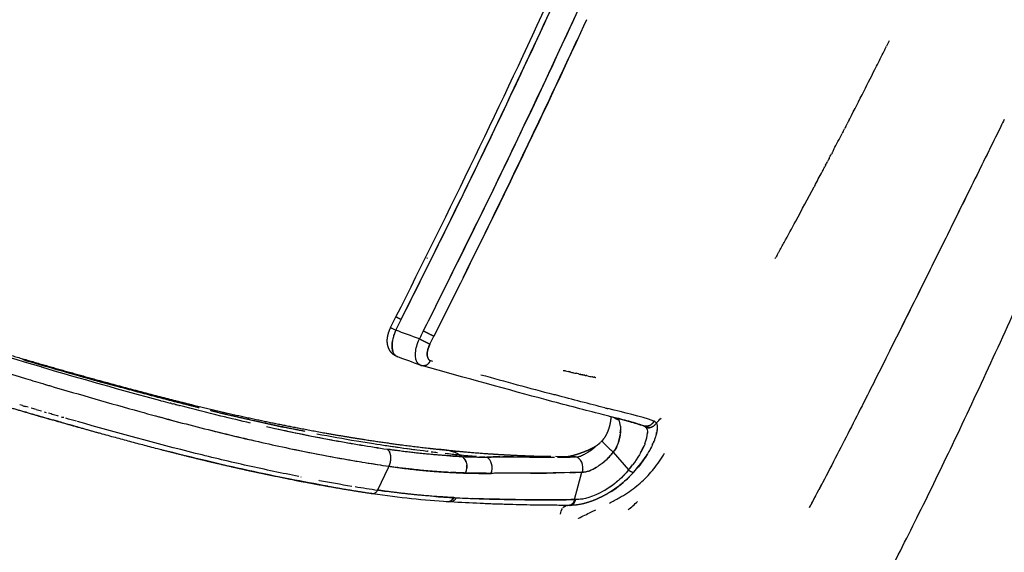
# Model space of a CAD drawing. Header units: millimetres. Extents: x 0 to 1905, y 0 to 2577.
# Tile 38 of 70: x 434 to 605, y 2058 to 2150. Entities that reach past the tile are written whole.
import ezdxf

# ---------------------------------------------------------------- set-up
doc = ezdxf.new("R2010")
doc.units = ezdxf.units.MM
doc.header["$MEASUREMENT"] = 0
doc.layers.add('Crea2D$visibili$linee', color=7, linetype='Continuous', true_color=0x000000)

msp = doc.modelspace()

# ---------------------------------------------------------------- linework, layer by layer
at = {"layer": 'Crea2D$visibili$linee'}
for p, q in [((542.47, 2079.85), (541.79, 2080.08)), ((510.94, 2074.52), (510.45, 2074.84)), ((537.21, 2075.27), (539.87, 2072.2)), ((537.22, 2075.29), (539.87, 2072.2)), ((498.16, 2072.57), (496.32, 2068.7)), ((498.29, 2072.84), (498.16, 2072.57)), ((530.51, 2067.05), (531.73, 2071.81))]:
    msp.add_line(p, q, dxfattribs=at)
for centre, radius, start, end in [((-537.55, 2706.81), 1254.63, 333.25783, 333.39177), ((-513.03, 2694.46), 1227.17, 333.02961, 333.25781), ((-467.68, 2671.38), 1176.29, 332.76966, 333.02977), ((-364.05, 2617.95), 1059.69, 332.45214, 332.61789), ((-269.19, 2568.23), 952.59, 332.03344, 332.19556), ((-206.25, 2534.74), 881.29, 331.58573, 332.02482), ((-1369.72, 3037.4), 2092.67, 333.34005, 333.8672), ((6.13, 2419.87), 639.84, 331.20782, 331.58292), ((-1322.04, 3013.45), 2043.64, 333.33478, 333.92177), ((9.8, 2418.28), 635.86, 331.00114, 331.1739), ((-1387.33, 3046.66), 2111.83, 333.63697, 333.64207), ((-1422.71, 3063.65), 2158.18, 333.34299, 333.61702), ((506.8, 2112.73), 15.77, 242.4642, 243.3704), ((556.36, 2210.2), 127.17, 242.9802, 243.4303), ((506.55, 2093.26), 7.76, 155.743, 161.6466), ((506.28, 2093.34), 7.48, 162.5796, 167.212), ((500.99, 2093.58), 2.29, 156.1397, 156.3221), ((514.82, 2089.57), 10.43, 154.7309, 156.8686), ((500.05, 2092.77), 0.962, 241.9045, 248.1064), ((505.65, 2091.76), 0.607, 231.3336, 254.4665), ((776.43, 3261.91), 1219.41, 253.76047, 254.34217), ((943.97, 3821.84), 1804.18, 253.71047, 253.71185), ((988.75, 3975.87), 1964.59, 253.71822, 253.71867), ((791.5, 3314.03), 1273.65, 253.93243, 254.22804), ((504.1, 2091.28), 0.976, 232.306, 249.5278), ((504.49, 2092.35), 2.11, 249.6216, 254.3835), ((504.23, 2091.39), 1.12, 249.6005, 252.411), ((965.4, 3868.27), 1857.47, 253.41492, 253.52579), ((888.13, 3437.5), 1399.63, 254.50633, 255.04257), ((555.31, 2197.07), 110.86, 258.2385, 258.7012), ((925.12, 3731.91), 1715.29, 253.52448, 253.52532), ((682.42, 2926.7), 871.26, 254.34565, 254.58577), ((609.91, 2649.92), 585.55, 255.03746, 255.19778), ((800.02, 3340.59), 1310.17, 253.87702, 254.04394), ((601.64, 2611.02), 548.63, 254.7454, 255.2172), ((559.51, 2461.99), 390.53, 256.5793, 258.4339), ((538.6, 2082.77), 1.93, 229.0507, 256.2933), ((534.49, 2078.89), 4.21, 28.1646, 32.145), ((536.71, 2080.23), 1.62, 23.4915, 33.5326), ((320.43, 2299.57), 313.6, 315.6467, 315.8701), ((550.27, 2410.82), 339.1, 257.5324, 259.4895), ((534.41, 2079.37), 4.07, 15.2436, 21.6957), ((528.1, 2038.15), 44.11, 72.9169, 74.6663), ((533.7, 2055.81), 25.59, 69.9597, 70.7958), ((542.14, 2078.96), 0.94, 38.2749, 69.3769), ((544.02, 2080.01), 0.714, 54.6014, 70.1003), ((543.86, 2079.86), 0.937, 31.4464, 44.3813), ((543.45, 2080.98), 1.37, 327.1449, 332.2038), ((557.71, 2439.98), 372.03, 255.9459, 257.0425), ((548.09, 2406.73), 334.11, 259.2506, 260.4532), ((531.36, 2080.87), 5.33, 319.9029, 322.0734), ((530.6, 2079.35), 7.87, 352.0887, 352.1523), ((530.62, 2079.33), 7.84, 355.0446, 358.8801), ((537.37, 2079.11), 5.81, 345.0465, 347.9849), ((541.53, 2363.56), 291.04, 259.5727, 261.3948), ((542.46, 2374.2), 301.1, 260.483, 261.0504), ((537.3, 2339.65), 266.16, 260.9896, 262.9952), ((539.6, 2355.49), 282.16, 261.4475, 262.502), ((520.26, 2094.07), 22.59, 303.8779, 307.6556), ((510.17, 2108.01), 39.8, 305.061, 306.4703), ((531.08, 2081.11), 5.7, 315.09, 317.8062), ((522.42, 2088.42), 17.03, 319.1606, 320.0711), ((530.06, 2081.89), 13.65, 330.543, 335.9431), ((532.42, 2081.95), 12.77, 334.9062, 336.7983), ((538.11, 2350.39), 277.5, 261.6852, 262.0579), ((537.37, 2340.96), 267.48, 263.1843, 263.4175), ((506.78, 2066.67), 9.08, 81.7148, 84.1702), ((543.59, 2396.97), 323.83, 263.6967, 264.1268), ((525.15, 2346.07), 271.92, 266.5649, 267.0043), ((507.48, 2069.79), 5.88, 69.2778, 71.3124), ((507.91, 2070.82), 4.76, 57.7259, 67.2003), ((529.79, 2268.24), 194.36, 264.2888, 265.1788), ((515.36, 2176.86), 102.43, 267.5289, 269.9366), ((526.25, 2226.64), 152.61, 265.4144, 265.8632), ((545.93, 2485.66), 412.37, 265.5691, 265.7322), ((518.34, 1958.62), 115.85, 90.4022, 91.5304), ((518.73, 1886.09), 188.38, 89.6496, 90.2121), ((526.25, 2368.54), 294.12, 269.2989, 270.1467), ((528.23, 2241.29), 166.73, 268.8202, 269.291), ((527.77, 2215.24), 140.67, 268.7914, 269.435), ((528.24, 2242.07), 167.51, 269.3642, 269.3714), ((528.28, 2248.53), 173.97, 269.6377, 270.367), ((526.45, 2282.11), 207.69, 270.3006, 271.1137), ((529.61, 2069.14), 5.42, 78.9016, 90.1576), ((529.7, 2069.76), 4.8, 78.507, 84.2164), ((530.59, 2077.14), 2.69, 271.5822, 280.7164), ((530.45, 2077.82), 3.37, 283.8059, 288.231), ((529.95, 2079.13), 4.77, 288.9284, 298.9158), ((529.18, 2080.62), 6.45, 298.4996, 300.1303), ((528.22, 2082.27), 8.36, 300.1675, 303.6728), ((548.84, 2089.24), 18.15, 227.7273, 230.2048), ((537.25, 2336.15), 266.18, 260.6842, 261.5819), ((575.1, 2578.71), 511.67, 260.9225, 261.3657), ((529.32, 2072.44), 2.64, 346.4302, 359.511), ((507.93, 2098.19), 41.17, 320.8559, 322.3994), ((522.7, 2086.52), 22.36, 320.1797, 322.6185), ((546.17, 2394.73), 329.84, 258.953, 258.968), ((509.41, 2072.65), 2.38, 335.2649, 344.3199), ((519.65, 2590.3), 518.67, 270.3555, 270.8388), ((521.07, 2367.45), 295.83, 271.6511, 272.065), ((529.48, 2072.39), 2.32, 345.5683, 345.6064), ((531.69, 2075.34), 3.53, 273.0179, 282.8264), ((526.7, 2084.36), 18.83, 315.0822, 318.0494), ((547.36, 2400.99), 336.21, 259.5055, 259.5193), ((537.62, 2347.3), 281.64, 259.488, 260.6413), ((578.66, 2606.71), 544.28, 260.8841, 261.2994), ((-277.31, 2513.22), 959.36, 332.19418, 332.46946), ((540.77, 2375.32), 309.82, 261.7901, 262.0363), ((508.6, 2068), 1.49, 314.7664, 335.2079), ((525.53, 2383.11), 316.12, 267.2052, 267.5481), ((528.09, 2082.05), 16.15, 298.9748, 300.5098), ((-182.75, 2463.61), 852.58, 332.17843, 332.33331), ((567.14, 2041.64), 58.35, 154.0403, 154.0448), ((590.77, 2032.74), 79.69, 154.4782, 154.485), ((425.95, 2088.66), 97.95, 347.2441, 347.2488), ((456.68, 2065.17), 68.6, 1.5424, 1.5484), ((529.32, 2064.96), 1.07, 130.9206, 142.6226), ((529.65, 2066.92), 0.876, 280.493, 295.1675), ((509.57, 2101.44), 47.12, 309.8813, 312.5411)]:
    msp.add_arc(centre, radius, start, end, dxfattribs=at)
for points, degree, knots in [([(499.51, 2098.75), (508.79, 2117.24), (517.83, 2135.86), (526.46, 2154.67), (535.08, 2173.47), (543.34, 2192.43), (551.16, 2211.58), (558.97, 2230.73), (566.34, 2250.07), (573.1, 2269.62), (579.84, 2289.15), (585.92, 2308.92), (591.28, 2328.87), (601.98, 2368.79), (610.08, 2409.37), (616.54, 2450.18), (619.78, 2470.61), (622.58, 2491.12), (625.15, 2511.65), (627.72, 2532.2), (630.17, 2552.77), (632.64, 2573.33)], 3, [0, 0, 0, 0, 62.077658, 62.077658, 62.077658, 124.127176, 124.127176, 124.127176, 186.194481, 186.194481, 186.194481, 248.198541, 248.198541, 248.198541, 372.220697, 372.220697, 372.220697, 434.298114, 434.298114, 434.298114, 496.431422, 496.431422, 496.431422, 496.431422]), ([(576.67, 2263.94), (574.71, 2258.31), (567.83, 2239.2), (556.72, 2210.84), (543.23, 2178.92), (530.78, 2151.13), (517.82, 2123.57), (508.77, 2105.39), (504.25, 2096.31), (504.02, 2095.85), (503.79, 2095.39), (503.56, 2094.94)], 3, [4.625032, 4.625032, 4.625032, 4.625032, 4.661706, 4.75004, 4.812528, 4.875016, 4.937508, 5, 5, 5, 6, 6, 6, 6]), ([(499.47, 2096.45), (499.78, 2097.07), (500.09, 2097.68), (500.4, 2098.3), (505.02, 2107.56), (514.25, 2126.09), (527.44, 2154.19), (538.79, 2179.59), (545.62, 2195.65), (548.36, 2202.22)], 3, [0, 0, 0, 0, 1, 1, 1, 1.062514, 1.125024, 1.187528, 1.230497, 1.230497, 1.230497, 1.230497]), ([(547.64, 2189.45), (542.18, 2176.62), (536.52, 2163.87), (525.14, 2139.09), (519.41, 2127.05), (513.55, 2115.08)], 3, [2.789092, 2.789092, 2.789092, 2.789092, 2.875, 2.875, 2.9570313, 2.9570313, 2.9570313, 2.9570313]), ([(509.03, 2115.69), (515.3, 2128.47), (521.42, 2141.32), (530.05, 2160.12), (532.71, 2166.01), (535.33, 2171.92)], 3, [-0.47772272, -0.47772272, -0.47772272, -0.47772272, -0.43499955, -0.43499955, -0.41559205, -0.41559205, -0.41559205, -0.41559205]), ([(532.57, 2150.35), (526.96, 2138.12), (518.24, 2119.74), (509.15, 2101.54), (506.08, 2095.39)], 3, [0.8749747, 0.8749747, 0.8749747, 0.8749747, 0.9576972, 1, 1, 1, 1]), ([(605.06, 2133.04), (604.86, 2132.63), (604.65, 2132.21), (604.45, 2131.8), (602.34, 2127.53), (598.36, 2119.44), (591.12, 2104.79), (585.25, 2092.99), (581.23, 2085.02), (580.51, 2083.59)], 3, [5.5, 5.5, 5.5, 5.5, 6, 6, 6, 6.164696, 6.311625, 6.565023, 6.620253, 6.620253, 6.620253, 6.620253]), ([(604.45, 2131.8), (602.86, 2128.57), (599.67, 2122.11), (594.89, 2112.42), (590.66, 2103.87), (588.02, 2098.56), (586.98, 2096.48)], 3, [3, 3, 3, 3, 3.1244894, 3.2490542, 3.3737291, 3.4541606, 3.4541606, 3.4541606, 3.4541606]), ([(584.38, 2053.01), (585.39, 2054.98), (587.37, 2058.84), (591.3, 2066.68), (598.74, 2082.01), (604.95, 2095.57), (609.24, 2105.13)], 3, [0, 0, 0, 0, 6.653032, 13.021021, 26.324096, 57.753685, 57.753685, 57.753685, 57.753685]), ([(499.47, 2096.45), (499.36, 2096.19), (499.16, 2095.7), (498.95, 2094.92), (498.84, 2094.19), (498.83, 2093.49), (498.92, 2092.88), (499.08, 2092.45), (499.26, 2092.19), (499.41, 2092.04), (499.59, 2091.92), (499.72, 2091.87), (499.79, 2091.85)], 3, [0, 0, 0, 0, 0.86745, 1.588952, 2.392275, 3.080998, 3.702988, 4.217927, 4.453826, 4.663368, 4.843442, 5.081968, 5.081968, 5.081968, 5.081968]), ([(503.84, 2090.34), (503.7, 2090.4), (503.42, 2090.52), (503.11, 2090.95), (502.9, 2091.62), (502.87, 2092.55), (503.06, 2093.71), (503.39, 2094.52), (503.56, 2094.94)], 3, [0, 0, 0, 0, 0.1301046, 0.2748374, 0.4342016, 0.6081921, 0.7967972, 0.9999165, 0.9999165, 0.9999165, 0.9999165]), ([(505.2, 2095.83), (505.22, 2095.82), (505.24, 2095.81), (505.28, 2095.79), (505.31, 2095.78), (505.33, 2095.76)], 3, [3.46875, 3.46875, 3.46875, 3.46875, 3.5, 3.5, 3.53125, 3.53125, 3.53125, 3.53125]), ([(498.97, 2092.76), (498.9, 2092.97), (498.86, 2093.21), (498.82, 2093.78), (498.84, 2094.14), (498.89, 2094.5)], 3, [0.007636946, 0.007636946, 0.007636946, 0.007636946, 0.008135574, 0.008135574, 0.008747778, 0.008747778, 0.008747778, 0.008747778]), ([(505.2, 2093.59), (505.19, 2093.58), (505.13, 2093.4), (504.97, 2092.9), (504.87, 2092.14), (505.02, 2091.57), (505.2, 2091.34), (505.27, 2091.29), (505.28, 2091.29)], 3, [0.1125681, 0.1125681, 0.1125681, 0.1125681, 0.1249867, 0.2515469, 0.5000716, 0.7485414, 0.8758718, 0.8823003, 0.8823003, 0.8823003, 0.8823003]), ([(542.11, 2079.97), (541.93, 2080.04), (541.53, 2080.17), (540.68, 2080.43), (539.56, 2080.75), (537.48, 2081.29), (535.83, 2081.68), (534.65, 2081.98), (531.81, 2082.71), (528.8, 2083.51), (525.57, 2084.37), (519.11, 2086.1), (511.68, 2088.14), (503.94, 2090.31)], 3, [0, 0, 0, 0, 0.586523, 1.261966, 2.65857, 4.075332, 7.727072, 7.727072, 7.727072, 31.689223, 31.689223, 31.689223, 79.609885, 79.609885, 79.609885, 79.609885]), ([(529.82, 2089.18), (529.78, 2089.19), (529.63, 2089.22), (529.48, 2089.26), (529.37, 2089.28)], 3, [5.555849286, 5.555849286, 5.555849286, 5.555849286, 5.558636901, 5.565341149, 5.565341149, 5.565341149, 5.565341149]), ([(531.55, 2088.79), (531.57, 2088.79), (531.66, 2088.77), (531.75, 2088.75), (531.82, 2088.73)], 3, [1.480679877, 1.480679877, 1.480679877, 1.480679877, 1.481583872, 1.486453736, 1.486453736, 1.486453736, 1.486453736]), ([(465.38, 2082.97), (463.01, 2083.55), (460.13, 2084.29), (457.22, 2085.05), (454.29, 2085.83), (451.35, 2086.64), (450.84, 2086.78)], 5, [4.3564447, 4.3564447, 4.3564447, 4.3564447, 4.3564447, 4.3564447, 4.4428605, 4.4608819, 4.4608819, 4.4608819, 4.4608819, 4.4608819, 4.4608819]), ([(535.76, 2082.97), (533.07, 2083.66), (530.22, 2084.41), (527.09, 2085.24), (526.98, 2085.27), (526.88, 2085.3)], 3, [-0.07043725, -0.07043725, -0.07043725, -0.07043725, -0.04794712, -0.04794712, -0.04719795, -0.04719795, -0.04719795, -0.04719795]), ([(474.28, 2080.34), (472.57, 2080.73), (470.85, 2081.14), (466.74, 2082.14), (464.35, 2082.75), (461.94, 2083.38)], 3, [0.02926602, 0.02926602, 0.02926602, 0.02926602, 0.0353401, 0.0353401, 0.04368123, 0.04368123, 0.04368123, 0.04368123]), ([(535.76, 2082.97), (535.94, 2082.93), (536.11, 2082.88), (536.29, 2082.84), (536.29, 2082.84)], 3, [1.73462417, 1.73462417, 1.73462417, 1.73462417, 1.74989828, 1.75005077, 1.75005077, 1.75005077, 1.75005077]), ([(544.26, 2080.69), (541.88, 2081.55), (539.15, 2082.11), (536.29, 2082.84), (536.29, 2082.84), (536.29, 2082.84)], 3, [-0.09589425, -0.09589425, -0.09589425, -0.09589425, -0.07192069, -0.07192069, -0.07191573, -0.07191573, -0.07191573, -0.07191573]), ([(580.51, 2083.59), (580.46, 2083.51), (579.6, 2081.8), (577.91, 2078.48), (575.42, 2073.63), (573.73, 2070.39), (572.88, 2068.76)], 3, [3.6202527, 3.6202527, 3.6202527, 3.6202527, 3.6236457, 3.6862804, 3.7489752, 3.8125213, 3.8125213, 3.8125213, 3.8125213]), ([(435.37, 2082.19), (435.35, 2082.19), (435.34, 2082.2), (435.24, 2082.23), (435.15, 2082.25), (435.07, 2082.28)], 3, [0.499602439, 0.499602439, 0.499602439, 0.499602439, 0.5, 0.5, 0.50195169, 0.50195169, 0.50195169, 0.50195169]), ([(455.05, 2082.34), (456.86, 2081.84), (460.39, 2080.87), (467.25, 2079.09), (475.45, 2077.11), (483.54, 2075.39), (489.73, 2074.23), (492.74, 2073.71), (494.17, 2073.48)], 3, [0, 0, 0, 0, 5.650346, 10.983336, 21.257205, 30.94663, 35.810486, 40.130895, 40.130895, 40.130895, 40.130895]), ([(483.75, 2078.88), (481.77, 2079.26), (478.55, 2079.92), (475.28, 2080.62), (471.96, 2081.38), (468.61, 2082.18), (467.33, 2082.49)], 5, [4.2187371, 4.2187371, 4.2187371, 4.2187371, 4.2187371, 4.2187371, 4.2952423, 4.3422391, 4.3422391, 4.3422391, 4.3422391, 4.3422391, 4.3422391]), ([(536.51, 2081.51), (537.72, 2081.21), (539.78, 2080.72), (541.66, 2080.11), (542.47, 2079.85)], 3, [1.8093856, 1.8093856, 1.8093856, 1.8093856, 1.9182275, 2, 2, 2, 2]), ([(482.64, 2071.07), (481.2, 2071.35), (478.25, 2071.95), (472.27, 2073.25), (460.85, 2075.96), (451.02, 2078.65), (444.22, 2080.6)], 3, [0, 0, 0, 0, 4.413926, 9.034572, 18.36415, 39.60206, 39.60206, 39.60206, 39.60206]), ([(477.06, 2079.72), (477.72, 2079.57), (481.71, 2078.7), (488.82, 2077.27), (494.95, 2076.29), (497.98, 2075.8)], 3, [1.8154815, 1.8154815, 1.8154815, 1.8154815, 1.8322748, 1.9169881, 2, 2, 2, 2]), ([(544.26, 2080.69), (544.34, 2080.65), (544.49, 2080.58), (544.61, 2080.42), (544.66, 2080.34)], 3, [2, 2, 2, 2, 2.499955, 3, 3, 3, 3]), ([(544.66, 2080.34), (544.72, 2080.2), (544.82, 2079.93), (544.84, 2079.39), (544.79, 2078.96), (544.75, 2078.74), (544.74, 2078.72)], 3, [1.0004655, 1.0004655, 1.0004655, 1.0004655, 1.0886275, 1.171848, 1.2500724, 1.257228, 1.257228, 1.257228, 1.257228]), ([(538.39, 2078.25), (538.32, 2077.77), (538.14, 2076.97), (537.69, 2075.97), (537.36, 2075.49), (537.22, 2075.29)], 3, [1.5153867, 1.5153867, 1.5153867, 1.5153867, 1.7497276, 1.889759, 1.996588, 1.996588, 1.996588, 1.996588]), ([(544.71, 2078.53), (544.65, 2078.29), (544.53, 2077.86), (544.36, 2077.41), (544.29, 2077.22)], 3, [1.2794535, 1.2794535, 1.2794535, 1.2794535, 1.3675967, 1.4268569, 1.4268569, 1.4268569, 1.4268569]), ([(536.63, 2075.81), (536.34, 2076.07), (536.06, 2076.34), (535.47, 2076.95), (535.26, 2077.23), (535.3, 2077.28)], 3, [1.2031311, 1.2031311, 1.2031311, 1.2031311, 1.5, 1.5, 1.9843643, 1.9843643, 1.9843643, 1.9843643]), ([(542.71, 2076.77), (542.68, 2076.69), (542.64, 2076.6), (542.16, 2075.44), (541.43, 2074.24), (540.56, 2073.07)], 3, [0.005617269, 0.005617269, 0.005617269, 0.005617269, 0.005983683, 0.005983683, 0.010765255, 0.010765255, 0.010765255, 0.010765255]), ([(543.99, 2076.53), (543.81, 2076.13), (543.37, 2075.32), (542.54, 2074.03), (541.8, 2073.04), (541.31, 2072.46), (541.2, 2072.33)], 3, [1.4995264, 1.4995264, 1.4995264, 1.4995264, 1.6239335, 1.7492216, 1.8985862, 1.9383821, 1.9383821, 1.9383821, 1.9383821]), ([(487.68, 2069.38), (485.52, 2069.76), (483.33, 2070.17), (476.34, 2071.54), (471.45, 2072.62), (464.32, 2074.32), (462.17, 2074.85), (460, 2075.41)], 3, [0.0673655, 0.0673655, 0.0673655, 0.0673655, 0.125, 0.125, 0.25, 0.25, 0.3031913, 0.3031913, 0.3031913, 0.3031913]), ([(510.45, 2074.84), (510.22, 2074.97), (509.74, 2075.24), (508.94, 2075.5), (508.07, 2075.68), (507.45, 2075.72), (507.13, 2075.75)], 3, [6, 6, 6, 6, 6.2205, 6.459754, 6.719369, 7, 7, 7, 7]), ([(511.25, 2074.27), (511.49, 2074.02), (511.66, 2073.68), (511.82, 2072.98), (511.82, 2072.64), (511.77, 2072.31)], 3, [3.1446216, 3.1446216, 3.1446216, 3.1446216, 3.5000141, 3.5000141, 3.7933554, 3.7933554, 3.7933554, 3.7933554]), ([(515.25, 2074.43), (516.26, 2074.45), (518.1, 2074.48), (520.55, 2074.46), (522.01, 2074.45), (522.65, 2074.44)], 3, [5.0000959, 5.0000959, 5.0000959, 5.0000959, 5.2060058, 5.3726857, 5.5000131, 5.5000131, 5.5000131, 5.5000131]), ([(515.99, 2071.61), (516.2, 2072.1), (516.24, 2072.71), (515.96, 2073.77), (515.64, 2074.21), (515.25, 2074.43)], 3, [3, 3, 3, 3, 3.5, 3.5, 3.999943, 3.999943, 3.999943, 3.999943]), ([(524.11, 2074.61), (524.13, 2074.61), (524.16, 2074.61), (524.18, 2074.61), (524.26, 2074.61), (524.34, 2074.6), (524.43, 2074.6)], 3, [23.4497149, 23.4497149, 23.4497149, 23.4497149, 23.5570797, 23.5570797, 23.5570797, 23.9767709, 23.9767709, 23.9767709, 23.9767709]), ([(530.66, 2074.46), (530.82, 2074.47), (531.02, 2074.49), (531.22, 2074.53), (531.25, 2074.54)], 3, [0, 0, 0, 0, 0.1087003, 0.1315857, 0.1315857, 0.1315857, 0.1315857]), ([(531.88, 2071.82), (532.02, 2072.37), (531.96, 2073.02), (531.5, 2074.03), (531.09, 2074.38), (530.66, 2074.46)], 3, [-1, -1, -1, -1, -0.5, -0.5, -0.0000007, -0.0000007, -0.0000007, -0.0000007]), ([(532.6, 2071.93), (533.33, 2072.12), (534.08, 2072.51), (535.68, 2073.65), (536.56, 2074.36), (537.21, 2075.27)], 3, [0.124999, 0.124999, 0.124999, 0.124999, 0.5, 0.5, 0.9964658, 0.9964658, 0.9964658, 0.9964658]), ([(535.15, 2073.28), (535.4, 2073.47), (535.95, 2073.91), (536.67, 2074.59), (537.07, 2075.09), (537.22, 2075.29)], 3, [3.6048565, 3.6048565, 3.6048565, 3.6048565, 3.7417932, 3.8994534, 4, 4, 4, 4]), ([(536.54, 2066.44), (537.11, 2066.73), (538.18, 2067.3), (540.11, 2068.49), (541.79, 2069.79), (543.26, 2071.23), (544.28, 2072.4), (545.24, 2073.7), (545.84, 2074.63), (546.12, 2075.12)], 3, [0, 0, 0, 0, 1.924343, 3.6399, 6.793502, 8.29933, 9.800965, 11.444135, 13.13089, 13.13089, 13.13089, 13.13089]), ([(508.44, 2071.8), (508.33, 2071.8), (507.22, 2071.87), (505.21, 2072.01), (502.51, 2072.28), (500.7, 2072.5), (499.78, 2072.63), (499.64, 2072.65)], 3, [7.2488334, 7.2488334, 7.2488334, 7.2488334, 7.2746229, 7.5117837, 7.7116397, 7.8743571, 7.9053547, 7.9053547, 7.9053547, 7.9053547]), ([(531.87, 2071.82), (532.05, 2071.84), (532.44, 2071.87), (533.24, 2072.1), (533.89, 2072.43), (534.3, 2072.69)], 3, [3, 3, 3, 3, 3.1002982, 3.2266455, 3.4516441, 3.4516441, 3.4516441, 3.4516441]), ([(539.87, 2072.2), (539.62, 2071.91), (539.08, 2071.28), (538.06, 2070.32), (536.84, 2069.34), (535.92, 2068.76), (535.45, 2068.5)], 3, [5, 5, 5, 5, 5.0980854, 5.2137932, 5.3473709, 5.4908993, 5.4908993, 5.4908993, 5.4908993]), ([(540.71, 2071.77), (540.42, 2071.45), (539.86, 2070.86), (539, 2070.07), (537.98, 2069.22), (537.02, 2068.56), (536.32, 2068.15), (536.14, 2068.04)], 3, [2, 2, 2, 2, 2.0950854, 2.1788052, 2.2510803, 2.381453, 2.4261764, 2.4261764, 2.4261764, 2.4261764]), ([(495.8, 2068.14), (495.58, 2068.03), (495.34, 2068.02), (495.14, 2068.16), (495.14, 2068.16), (495.14, 2068.16), (495.14, 2068.16)], 3, [1.4687698, 1.4687698, 1.4687698, 1.4687698, 2, 2, 2, 2.0000372, 2.0000372, 2.0000372, 2.0000372]), ([(508.51, 2066.68), (506.47, 2066.8), (504.39, 2066.97), (500.03, 2067.41), (497.76, 2067.7), (495.4, 2068.05)], 3, [0.108654, 0.108654, 0.108654, 0.108654, 9.109319, 9.109319, 18.261532, 18.261532, 18.261532, 18.261532]), ([(512.01, 2067.28), (513.06, 2067.24), (515.8, 2067.14), (519.97, 2067.05), (525.02, 2067.01), (528.53, 2067.03), (530.51, 2067.05)], 3, [3.0984061, 3.0984061, 3.0984061, 3.0984061, 3.2499362, 3.4999911, 3.7179306, 4, 4, 4, 4]), ([(529.47, 2066.05), (529.01, 2066.05), (528.09, 2066.05), (526.28, 2066.07), (523.29, 2066.1), (520.77, 2066.15), (519.16, 2066.2), (518.41, 2066.22), (517.57, 2066.24), (515.69, 2066.31), (514.85, 2066.35), (512.41, 2066.46), (510.7, 2066.55), (508.96, 2066.65)], 3, [0, 0, 0, 0, 1.366866, 2.751671, 5.453792, 10.312178, 10.312178, 10.312178, 13.982784, 13.982784, 17.654099, 17.654099, 25.849218, 25.849218, 25.849218, 25.849218]), ([(530.51, 2067.05), (526.97, 2067.01), (523.59, 2067), (517.76, 2067.08), (515.31, 2067.15), (512.79, 2067.25)], 3, [-0.05702983, -0.05702983, -0.05702983, -0.05702983, -0.04148078, -0.04148078, -0.03014421, -0.03014421, -0.03014421, -0.03014421]), ([(529.29, 2066.04), (529.2, 2066.03), (529.01, 2065.99), (528.79, 2065.9), (528.67, 2065.81), (528.62, 2065.77)], 3, [4.0193591, 4.0193591, 4.0193591, 4.0193591, 4.0626737, 4.1251303, 4.1719513, 4.1719513, 4.1719513, 4.1719513]), ([(531.94, 2067.17), (531.9, 2067.16), (531.47, 2067.09), (531.06, 2067.07), (530.69, 2067.05)], 3, [5.8558093, 5.8558093, 5.8558093, 5.8558093, 5.8709841, 6, 6, 6, 6]), ([(531.16, 2063.79), (531.18, 2063.8), (531.9, 2064.18), (532.91, 2064.67), (533.89, 2065.15), (534.17, 2065.28)], 3, [6.06517447, 6.06517447, 6.06517447, 6.06517447, 6.06666989, 6.13334646, 6.15910547, 6.15910547, 6.15910547, 6.15910547])]:
    msp.add_open_spline(points, degree=degree, knots=knots, dxfattribs=at)
for points, degree in [([(511.18, 2105.62), (517.95, 2119.29), (524.57, 2133.04), (530.97, 2146.88)], 3), ([(585.08, 2146.65), (584.93, 2146.34), (584.78, 2146.04), (584.62, 2145.73)], 3), ([(584.2, 2144.88), (584.34, 2145.16), (584.48, 2145.45), (584.62, 2145.73)], 3), ([(577.55, 2131.8), (577.63, 2131.96), (577.71, 2132.13), (577.8, 2132.29)], 3), ([(578.07, 2132.81), (577.98, 2132.64), (577.89, 2132.46), (577.8, 2132.29)], 3), ([(578.07, 2132.81), (578.13, 2132.92), (578.18, 2133.04), (578.24, 2133.15)], 3), ([(577.1, 2130.94), (577.04, 2130.81), (576.97, 2130.69), (576.91, 2130.57)], 3), ([(577.1, 2130.94), (577.18, 2131.1), (577.27, 2131.27), (577.35, 2131.43)], 3), ([(577.55, 2131.8), (577.48, 2131.68), (577.42, 2131.55), (577.35, 2131.43)], 3), ([(575.5, 2127.85), (575.36, 2127.58), (575.22, 2127.31), (575.07, 2127.04)], 3), ([(574.05, 2125.08), (574.16, 2125.3), (574.28, 2125.52), (574.39, 2125.74)], 3), ([(574.65, 2126.23), (574.57, 2126.07), (574.48, 2125.91), (574.39, 2125.74)], 3), ([(574.65, 2126.23), (574.79, 2126.5), (574.93, 2126.77), (575.07, 2127.04)], 3), ([(573.5, 2124.05), (573.48, 2124), (573.45, 2123.94), (573.42, 2123.89)], 3), ([(573.5, 2124.05), (573.64, 2124.3), (573.77, 2124.55), (573.9, 2124.8)], 3), ([(574.05, 2125.08), (574, 2124.99), (573.95, 2124.9), (573.9, 2124.8)], 3), ([(572.16, 2121.51), (572.13, 2121.45), (572.1, 2121.39), (572.07, 2121.33)], 3), ([(565.94, 2110.02), (565.92, 2109.99), (565.91, 2109.96), (565.89, 2109.93)], 3), ([(565.32, 2108.9), (565.36, 2108.97), (565.39, 2109.03), (565.43, 2109.1)], 3), ([(565.65, 2109.49), (565.57, 2109.36), (565.5, 2109.23), (565.43, 2109.1)], 3), ([(565.65, 2109.49), (565.73, 2109.64), (565.81, 2109.78), (565.89, 2109.93)], 3), ([(498.58, 2096.9), (498.89, 2097.52), (499.2, 2098.14), (499.51, 2098.75)], 3), ([(405.24, 2097.1), (415.31, 2094.08), (425.34, 2091.01), (435.21, 2088.08)], 3), ([(437.92, 2090.09), (430.27, 2092.32), (422.51, 2094.64), (414.7, 2096.96)], 3), ([(503.56, 2094.94), (502.2, 2095.44), (500.83, 2095.95), (499.47, 2096.45)], 3), ([(504.25, 2096.31), (504.25, 2096.3), (504.26, 2096.3), (504.27, 2096.3)], 3), ([(504.3, 2096.28), (504.31, 2096.28), (504.32, 2096.27), (504.33, 2096.27)], 3), ([(505.39, 2094.02), (505.62, 2094.47), (505.85, 2094.93), (506.08, 2095.39)], 3), ([(506.03, 2095.41), (506.03, 2095.41), (506.04, 2095.41), (506.04, 2095.41)], 3), ([(506.06, 2095.4), (506.07, 2095.39), (506.07, 2095.39), (506.08, 2095.39)], 3), ([(498.89, 2094.51), (498.9, 2094.54), (498.9, 2094.57), (498.91, 2094.6)], 3), ([(498.9, 2094.51), (498.9, 2094.51), (498.9, 2094.51), (498.89, 2094.51)], 3), ([(505.26, 2091.3), (504.86, 2091.64), (504.82, 2092.52), (505.16, 2093.47)], 3), ([(435.12, 2091.25), (435.03, 2091.27), (434.95, 2091.3), (434.86, 2091.32), (434.78, 2091.35), (434.69, 2091.37)], 5), ([(435.12, 2091.25), (435.22, 2091.22), (435.32, 2091.19), (435.42, 2091.16)], 3), ([(499.55, 2091.95), (499.34, 2092.07), (499.17, 2092.28), (499.05, 2092.55)], 3), ([(503.73, 2090.38), (502.39, 2090.88), (501.05, 2091.37), (499.71, 2091.87)], 3), ([(499.79, 2091.85), (499.78, 2091.85), (499.76, 2091.86), (499.74, 2091.86)], 3), ([(505.29, 2091.28), (505.35, 2091.23), (505.42, 2091.2), (505.49, 2091.18)], 3), ([(437.97, 2090.07), (444.94, 2088.04), (451.85, 2086.06), (458.62, 2084.25)], 3), ([(503.18, 2090.9), (503.26, 2090.74), (503.37, 2090.61), (503.5, 2090.51)], 3), ([(503.78, 2090.36), (503.8, 2090.35), (503.82, 2090.35), (503.84, 2090.34)], 3), ([(505.49, 2091.18), (505.61, 2091.14), (505.73, 2091.11), (505.86, 2091.07)], 3), ([(528.53, 2089.47), (528.59, 2089.46), (528.66, 2089.44), (528.72, 2089.43)], 3), ([(528.9, 2089.39), (528.84, 2089.4), (528.78, 2089.42), (528.72, 2089.43)], 3), ([(528.9, 2089.39), (529.06, 2089.35), (529.21, 2089.32), (529.37, 2089.28)], 3), ([(529.82, 2089.18), (529.96, 2089.14), (530.09, 2089.11), (530.22, 2089.09)], 3), ([(530.3, 2089.07), (530.27, 2089.07), (530.25, 2089.08), (530.22, 2089.09)], 3), ([(530.3, 2089.07), (530.45, 2089.03), (530.6, 2089), (530.75, 2088.97)], 3), ([(531.16, 2088.88), (531.02, 2088.91), (530.88, 2088.94), (530.75, 2088.97)], 3), ([(531.16, 2088.88), (531.26, 2088.85), (531.36, 2088.83), (531.47, 2088.81)], 3), ([(531.55, 2088.79), (531.52, 2088.8), (531.5, 2088.8), (531.47, 2088.81)], 3), ([(531.95, 2088.7), (531.91, 2088.71), (531.86, 2088.72), (531.82, 2088.73)], 3), ([(531.95, 2088.71), (532.02, 2088.69), (532.1, 2088.67), (532.18, 2088.66)], 3), ([(532.33, 2088.62), (532.28, 2088.63), (532.23, 2088.64), (532.18, 2088.65)], 3), ([(532.33, 2088.62), (532.4, 2088.61), (532.47, 2088.59), (532.53, 2088.58)], 3), ([(532.71, 2088.54), (532.65, 2088.56), (532.59, 2088.57), (532.53, 2088.58)], 3), ([(533.65, 2088.35), (533.63, 2088.36), (533.61, 2088.36), (533.59, 2088.36)], 3), ([(533.65, 2088.35), (533.73, 2088.34), (533.81, 2088.32), (533.89, 2088.31)], 3), ([(534.02, 2088.28), (533.97, 2088.29), (533.93, 2088.3), (533.89, 2088.3)], 3), ([(534.02, 2088.28), (534.07, 2088.27), (534.13, 2088.26), (534.19, 2088.25)], 3), ([(438.68, 2087.05), (438.92, 2086.97), (439.17, 2086.9), (439.41, 2086.83)], 3), ([(439.41, 2086.83), (444.68, 2085.27), (449.9, 2083.76), (455.05, 2082.34)], 3), ([(434.68, 2083.36), (434.52, 2083.41), (434.37, 2083.46), (434.21, 2083.5)], 3), ([(434.68, 2083.36), (434.86, 2083.31), (435.04, 2083.26), (435.22, 2083.2)], 3), ([(435.68, 2083.07), (435.53, 2083.11), (435.38, 2083.16), (435.22, 2083.2)], 3), ([(437.06, 2082.67), (436.78, 2082.75), (436.51, 2082.83), (436.23, 2082.91)], 3), ([(437.97, 2082.4), (437.68, 2082.49), (437.38, 2082.57), (437.09, 2082.66)], 3), ([(458.73, 2084.22), (458.69, 2084.23), (458.66, 2084.24), (458.62, 2084.25)], 3), ([(460.58, 2083.73), (460.49, 2083.75), (460.4, 2083.78), (460.31, 2083.8)], 3), ([(460.58, 2083.73), (460.68, 2083.71), (460.77, 2083.68), (460.87, 2083.66)], 3), ([(461.25, 2083.56), (461.12, 2083.59), (460.99, 2083.62), (460.87, 2083.66)], 3), ([(461.25, 2083.56), (461.3, 2083.54), (461.35, 2083.53), (461.41, 2083.51)], 3), ([(461.83, 2083.4), (461.69, 2083.44), (461.55, 2083.48), (461.41, 2083.51)], 3), ([(461.83, 2083.4), (461.87, 2083.39), (461.9, 2083.39), (461.94, 2083.38)], 3), ([(438.85, 2082.14), (438.73, 2082.18), (438.61, 2082.21), (438.49, 2082.25)], 3), ([(440.06, 2081.79), (439.79, 2081.87), (439.51, 2081.95), (439.24, 2082.03)], 3), ([(440.97, 2081.53), (440.68, 2081.61), (440.38, 2081.7), (440.09, 2081.78)], 3), ([(441.85, 2081.28), (441.73, 2081.31), (441.61, 2081.35), (441.49, 2081.38)], 3), ([(444.07, 2080.64), (443.46, 2080.81), (442.85, 2080.99), (442.24, 2081.16)], 3), ([(440.97, 2080.58), (440.69, 2080.66), (440.41, 2080.74), (440.14, 2080.82)], 3), ([(441.53, 2080.42), (441.41, 2080.45), (441.3, 2080.49), (441.18, 2080.52)], 3), ([(442.64, 2080.1), (442.5, 2080.14), (442.36, 2080.18), (442.22, 2080.22)], 3), ([(443.75, 2079.79), (443.49, 2079.87), (443.22, 2079.94), (442.96, 2080.01)], 3), ([(444.31, 2079.63), (444.23, 2079.66), (444.15, 2079.68), (444.07, 2079.7)], 3), ([(445.36, 2079.34), (445.27, 2079.36), (445.19, 2079.39), (445.1, 2079.41)], 3), ([(538.2, 2080.88), (538.18, 2080.88), (538.16, 2080.89), (538.14, 2080.89)], 3), ([(538.45, 2079.77), (538.41, 2080.21), (538.32, 2080.59), (538.2, 2080.88)], 3), ([(538.45, 2079.77), (538.48, 2079.34), (538.47, 2078.86), (538.4, 2078.36)], 3), ([(541.67, 2080.12), (541.71, 2080.11), (541.75, 2080.09), (541.79, 2080.08)], 3), ([(544.2, 2080.56), (543.88, 2080), (543.19, 2079.67), (542.59, 2079.81)], 3), ([(542.93, 2079.49), (542.91, 2079.51), (542.9, 2079.52), (542.88, 2079.54)], 3), ([(542.93, 2079.49), (543.06, 2079.29), (543.13, 2079.03), (543.14, 2078.72)], 3), ([(543.07, 2079.51), (543.6, 2079.45), (544.18, 2079.7), (544.52, 2080.12)], 3), ([(544.67, 2080.34), (544.66, 2080.34), (544.66, 2080.34), (544.66, 2080.34)], 3), ([(537.22, 2075.29), (537.96, 2076.27), (538.27, 2077.34), (538.39, 2078.27)], 3), ([(538.39, 2078.27), (538.4, 2078.3), (538.4, 2078.33), (538.4, 2078.36)], 3), ([(542.71, 2076.77), (542.97, 2077.44), (543.14, 2078.09), (543.14, 2078.61)], 3), ([(543.14, 2078.7), (543.14, 2078.69), (543.14, 2078.68), (543.14, 2078.67)], 3), ([(543.14, 2078.63), (543.14, 2078.64), (543.14, 2078.65), (543.14, 2078.67)], 3), ([(543.14, 2078.63), (543.14, 2078.62), (543.14, 2078.62), (543.14, 2078.61)], 3), ([(544.71, 2078.53), (544.71, 2078.55), (544.72, 2078.57), (544.72, 2078.59)], 3), ([(544.73, 2078.65), (544.73, 2078.63), (544.72, 2078.61), (544.72, 2078.59)], 3), ([(544.73, 2078.65), (544.74, 2078.67), (544.74, 2078.69), (544.74, 2078.72)], 3), ([(544.8, 2079.08), (544.81, 2079.1), (544.81, 2079.13), (544.81, 2079.15)], 3), ([(481.29, 2075.89), (485.45, 2075.02), (489.53, 2074.25), (493.5, 2073.59)], 3), ([(535.12, 2077.08), (535.09, 2077.06), (535.07, 2077.04), (535.05, 2077.02)], 3), ([(535.3, 2077.28), (535.3, 2077.28), (535.3, 2077.28), (535.3, 2077.28)], 3), ([(544.2, 2076.99), (544.19, 2076.96), (544.18, 2076.94), (544.17, 2076.92)], 3), ([(544.2, 2076.99), (544.21, 2077.02), (544.22, 2077.04), (544.23, 2077.07)], 3), ([(544.27, 2077.16), (544.25, 2077.13), (544.24, 2077.1), (544.23, 2077.07)], 3), ([(544.27, 2077.16), (544.27, 2077.18), (544.28, 2077.2), (544.29, 2077.22)], 3), ([(504.85, 2075.47), (504.9, 2075.47), (504.95, 2075.46), (505, 2075.45)], 3), ([(505.08, 2075.44), (505.06, 2075.45), (505.05, 2075.45), (505.03, 2075.45), (505.01, 2075.45), (505, 2075.45)], 5), ([(511.99, 2074.48), (511.84, 2074.49), (511.68, 2074.49), (511.53, 2074.5), (511.37, 2074.51), (511.22, 2074.51)], 5), ([(521.85, 2074.68), (521.92, 2074.68), (521.98, 2074.67), (522.05, 2074.67)], 3), ([(522.05, 2074.67), (522.16, 2074.67), (522.27, 2074.66), (522.38, 2074.66)], 3), ([(522.38, 2074.66), (522.48, 2074.66), (522.58, 2074.65), (522.69, 2074.65)], 3), ([(522.69, 2074.65), (522.77, 2074.65), (522.85, 2074.65), (522.93, 2074.64)], 3), ([(522.93, 2074.64), (523.02, 2074.64), (523.12, 2074.64), (523.22, 2074.63)], 3), ([(523.22, 2074.63), (523.34, 2074.63), (523.45, 2074.63), (523.57, 2074.62)], 3), ([(523.57, 2074.62), (523.63, 2074.62), (523.69, 2074.62), (523.74, 2074.62)], 3), ([(523.74, 2074.62), (523.81, 2074.62), (523.87, 2074.62), (523.93, 2074.61)], 3), ([(523.93, 2074.61), (523.99, 2074.61), (524.05, 2074.61), (524.11, 2074.61)], 3), ([(524.43, 2074.6), (524.55, 2074.6), (524.67, 2074.59), (524.79, 2074.59)], 3), ([(529.52, 2074.56), (529.52, 2074.56), (529.52, 2074.56), (529.51, 2074.56)], 3), ([(530.66, 2074.46), (530.6, 2074.46), (530.55, 2074.46), (530.49, 2074.46)], 3), ([(530.49, 2074.46), (530.5, 2074.46), (530.51, 2074.45), (530.53, 2074.45)], 3), ([(540.71, 2071.77), (541.62, 2072.79), (542.48, 2073.9), (543.17, 2075.02)], 3), ([(498.31, 2072.88), (498.3, 2072.87), (498.29, 2072.85), (498.29, 2072.84)], 3), ([(498.51, 2072.81), (498.44, 2072.82), (498.36, 2072.83), (498.29, 2072.84)], 3), ([(531.73, 2071.81), (526.3, 2071.6), (521.36, 2071.66), (515.99, 2071.61)], 3), ([(531.73, 2071.81), (531.75, 2071.81), (531.78, 2071.81), (531.8, 2071.81)], 3), ([(531.8, 2071.81), (531.82, 2071.81), (531.85, 2071.82), (531.87, 2071.82)], 3), ([(539.87, 2072.2), (538.75, 2070.82), (537.29, 2069.57), (535.74, 2068.66)], 3), ([(536.85, 2068.48), (538.01, 2069.22), (539.08, 2070.1), (540.01, 2071.03)], 3), ([(541.08, 2072.19), (541.03, 2072.13), (540.97, 2072.07), (540.91, 2072)], 3), ([(496.27, 2068.6), (496.14, 2068.39), (495.97, 2068.23), (495.8, 2068.14)], 3), ([(509.5, 2067.35), (509.51, 2067.36), (509.52, 2067.38), (509.53, 2067.4)], 3), ([(535.45, 2068.5), (533.8, 2067.58), (532.13, 2067.05), (530.69, 2067.05)], 3), ([(535.96, 2067.94), (535.92, 2067.92), (535.87, 2067.89), (535.82, 2067.87)], 3), ([(536.1, 2068.02), (536.13, 2068.04), (536.15, 2068.05), (536.18, 2068.06)], 3), ([(536.25, 2068.1), (536.27, 2068.12), (536.3, 2068.13), (536.32, 2068.15)], 3), ([(508.22, 2066.75), (508.63, 2066.57), (509.14, 2066.77), (509.44, 2067.23)], 3), ([(508.91, 2066.65), (508.79, 2066.66), (508.67, 2066.67), (508.54, 2066.68)], 3), ([(528.67, 2065.81), (528.79, 2065.89), (528.92, 2065.96), (529.1, 2066.01)], 3), ([(529.29, 2066.04), (529.29, 2066.04), (529.3, 2066.04), (529.31, 2066.05)], 3), ([(529.38, 2066.05), (529.35, 2066.05), (529.33, 2066.05), (529.31, 2066.04)], 3), ([(529.65, 2066.05), (529.6, 2066.05), (529.53, 2066.05), (529.48, 2066.05)], 3), ([(528.03, 2064.5), (528.13, 2064.9), (528.24, 2065.25), (528.42, 2065.53)], 3)]:
    msp.add_open_spline(points, degree=degree, dxfattribs=at)
for points, weights, degree, knots in [([(269.16, 2125.06), (270.02, 2125.19), (270.89, 2125.3), (272.7, 2125.49), (273.64, 2125.56), (274.58, 2125.62), (276.62, 2125.74), (278.7, 2125.79), (280.74, 2125.8), (281.84, 2125.8), (282.94, 2125.79), (285.18, 2125.73), (286.32, 2125.7), (287.47, 2125.64), (289.93, 2125.53), (292.39, 2125.38), (294.85, 2125.17), (295.14, 2125.15), (295.43, 2125.12), (295.72, 2125.1), (301.01, 2124.64), (306.35, 2123.99), (311.59, 2123.22), (317.98, 2122.29), (324.43, 2121.15), (330.73, 2119.9), (337.73, 2118.5), (344.76, 2116.91), (351.67, 2115.21), (359.03, 2113.39), (366.4, 2111.41), (373.67, 2109.39), (381.15, 2107.3), (388.64, 2105.13), (403.41, 2100.78), (410.79, 2098.57), (418.06, 2096.41), (425.79, 2094.11), (433.55, 2091.81), (441.09, 2089.67), (446.94, 2088.01), (452.78, 2086.4), (458.43, 2084.95), (466.98, 2082.74), (475.18, 2080.89), (483.07, 2079.39), (485.5, 2078.92), (487.94, 2078.48), (490.38, 2078.07), (494.74, 2077.34), (498.98, 2076.73), (504.66, 2076.03), (506.19, 2075.86), (507.7, 2075.7)], [1, 1, 1, 1, 1, 1, 1, 1, 1, 1, 1, 1, 1, 1, 0.999879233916, 0.999879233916, 1, 1, 1, 1, 1, 1, 1, 1, 1, 1, 1, 1, 1, 1, 1, 1, 1, 1, 1, 1, 1, 1, 1, 1, 1, 1, 1, 1, 1, 1, 0.999956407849, 0.999956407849, 1, 1, 1, 1, 1, 1], 3, [0.867755, 0.867755, 0.867755, 0.867755, 3.543222, 3.543222, 6.397749, 6.397749, 6.397749, 12.591372, 12.591372, 12.591372, 15.882965, 15.882965, 19.332219, 19.332219, 19.332219, 26.726127, 26.726127, 26.726127, 27.604178, 27.604178, 27.604178, 43.597735, 43.597735, 43.597735, 63.08637, 63.08637, 63.08637, 84.674137, 84.674137, 84.674137, 107.684445, 107.684445, 107.684445, 131.399329, 131.399329, 155.090553, 155.090553, 155.090553, 180.359865, 180.359865, 180.359865, 199.948905, 199.948905, 199.948905, 229.452415, 229.452415, 229.452415, 236.884589, 236.884589, 236.884589, 253.703293, 253.703293, 259.998636, 259.998636, 259.998636, 259.998636]), ([(495.39, 2068.05), (490.89, 2068.74), (486.4, 2069.52), (481.92, 2070.4), (477.11, 2071.34), (472.18, 2072.41), (467.13, 2073.62), (462.08, 2074.82), (456.91, 2076.15), (446.45, 2078.99), (441.13, 2080.5), (435.77, 2082.05), (430.42, 2083.6), (425.02, 2085.19), (414.16, 2088.41), (408.69, 2090.03), (403.2, 2091.65), (401.55, 2092.13), (398.38, 2093.06), (392.31, 2094.84), (382.86, 2097.58), (374.92, 2099.83), (369.88, 2101.23)], [1, 0.999855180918, 0.999855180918, 1, 1, 1, 1, 1, 1, 1, 1, 1, 1, 1, 1, 1, 1, 1, 1, 1, 1, 1, 1], 3, [0, 0, 0, 0, 13.672568, 13.672568, 13.672568, 31.314538, 31.314538, 31.314538, 48.956004, 48.956004, 66.653867, 66.653867, 66.653867, 84.328325, 84.328325, 101.992318, 101.992318, 101.992318, 107.153219, 111.897034, 120.969626, 136.657184, 136.657184, 136.657184, 136.657184]), ([(499.69, 2091.88), (499.34, 2092.02), (499.02, 2092.23), (498.76, 2092.51), (498.57, 2092.71), (498.42, 2092.94), (498.19, 2093.41), (498.12, 2093.64), (498.07, 2093.88), (498.03, 2094.07), (498, 2094.27), (498, 2094.47), (497.99, 2094.56), (497.99, 2094.76), (498.03, 2095.16), (498.16, 2095.9), (498.39, 2096.51), (498.58, 2096.9)], [1, 0.983024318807, 0.983024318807, 1, 1, 1, 1, 1, 1, 0.997510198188, 0.997510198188, 1, 1, 1, 1, 1, 1, 1], 3, [0, 0, 0, 0, 1.131028, 1.131028, 1.131028, 2.020954, 2.020954, 2.817367, 2.817367, 2.817367, 3.411623, 3.411623, 3.411623, 3.698683, 4.000517, 4.632588, 5.943688, 5.943688, 5.943688, 5.943688]), ([(505.2, 2093.59), (505.26, 2093.74), (505.32, 2093.88), (505.39, 2094.02), (504.78, 2094.32), (504.17, 2094.63), (503.56, 2094.94), (503.56, 2094.94), (503.56, 2094.94), (503.56, 2094.94)], [1, 0.999221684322, 0.999221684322, 1, 0.999999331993, 0.999999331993, 1, 1, 1, 1], 3, [0, 0, 0, 0, 0.466489, 0.466489, 0.466489, 2.516924, 2.516924, 2.516924, 2.517001, 2.517001, 2.517001, 2.517001]), ([(535.3, 2077.28), (535.64, 2077.66), (535.92, 2078.08), (536.13, 2078.53), (536.25, 2078.78), (536.35, 2079.02), (536.52, 2079.52), (536.59, 2079.78), (536.65, 2080.02), (536.77, 2080.52), (536.83, 2081), (536.86, 2081.39), (536.86, 2081.41), (536.86, 2081.43)], [1, 0.992901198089, 0.992901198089, 1, 1, 1, 1, 1, 1, 1, 1, 1, 1, 1], 3, [0, 0, 0, 0, 1.506399, 1.506399, 1.506399, 2.393895, 2.393895, 3.334247, 3.334247, 3.334247, 5.273921, 5.273921, 5.362878, 5.362878, 5.362878, 5.362878]), ([(542.49, 2079.84), (542.48, 2079.84), (542.47, 2079.84), (542.47, 2079.85), (542.49, 2079.84), (542.51, 2079.83), (542.53, 2079.82)], [1, 1, 1, 1, 0.999589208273, 0.999589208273, 1], 3, [1.98623153, 1.98623153, 1.98623153, 1.98623153, 2, 2, 2, 2.06554633, 2.06554633, 2.06554633, 2.06554633]), ([(529.42, 2074.56), (529.58, 2074.59), (529.74, 2074.62), (529.89, 2074.66), (530.17, 2074.72), (530.45, 2074.8), (530.73, 2074.88), (531.07, 2074.99), (531.41, 2075.1), (531.75, 2075.23), (532.13, 2075.36), (532.5, 2075.51), (532.87, 2075.67), (533.24, 2075.84), (533.61, 2076.02), (533.97, 2076.23), (534.4, 2076.48), (534.72, 2076.72), (534.95, 2076.93), (534.97, 2076.94), (534.99, 2076.96), (535, 2076.98)], [1, 0.999520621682, 0.999520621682, 1, 0.999670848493, 0.999670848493, 1, 0.999748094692, 0.999748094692, 1, 0.999644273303, 0.999644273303, 1, 0.998945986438, 0.998945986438, 1, 1, 1, 1, 1, 1, 1], 3, [0, 0, 0, 0, 0.484821, 0.484821, 0.484821, 1.347835, 1.347835, 1.347835, 2.42847, 2.42847, 2.42847, 3.62973, 3.62973, 3.62973, 4.865743, 4.865743, 4.865743, 6.465301, 6.465301, 6.465301, 6.588323, 6.588323, 6.588323, 6.588323]), ([(511.68, 2073.56), (511.52, 2074.01), (511.26, 2074.34), (510.94, 2074.52), (506.91, 2074.72), (502.69, 2075.09), (497.98, 2075.8), (498.12, 2075.7), (498.26, 2075.56), (498.37, 2075.35)], [0.833381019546, 0.848391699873, 0.903931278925, 0.999999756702, 0.999999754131, 0.999999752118, 0.999999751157, 0.999999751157, 0.999999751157, 0.999999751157], 3, [1.578125, 1.578125, 1.578125, 1.578125, 2, 2, 2, 3, 3, 3, 3.242223, 3.242223, 3.242223, 3.242223]), ([(507.79, 2075.7), (509.65, 2075.5), (511.5, 2075.33), (515.15, 2075.04), (516.99, 2074.92), (518.8, 2074.82), (519.82, 2074.77), (520.83, 2074.72), (521.85, 2074.68)], [1, 1, 1, 1, 1, 1, 0.999978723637, 0.999978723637, 1], 3, [0.103188, 0.103188, 0.103188, 0.103188, 7.840584, 7.840584, 15.698289, 15.698289, 15.698289, 18.753019, 18.753019, 18.753019, 18.753019]), ([(498.51, 2072.81), (503.26, 2072.12), (507.53, 2071.79), (511.57, 2071.66), (511.76, 2072.06), (511.85, 2072.53), (511.79, 2073.02)], [0.999999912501, 0.99999991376, 0.999999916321, 0.999999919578, 0.903931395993, 0.848391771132, 0.833381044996], 3, [0.01539, 0.01539, 0.01539, 0.01539, 1, 1, 1, 1.421875, 1.421875, 1.421875, 1.421875]), ([(522.53, 2071.64), (519.26, 2071.62), (515.99, 2071.61), (513.78, 2071.61), (511.57, 2071.66), (510.28, 2071.71), (508.99, 2071.77)], [1, 0.99999718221, 1, 0.999912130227, 1, 0.999985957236, 1], 2, [0, 0, 0, 6.542551, 6.542551, 10.959685, 10.959685, 13.549035, 13.549035, 13.549035]), ([(511.57, 2071.66), (513.05, 2071.61), (514.52, 2071.6), (515.99, 2071.61), (515.99, 2071.61), (515.99, 2071.61), (515.99, 2071.61)], [1, 0.999881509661, 0.999881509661, 1, 1, 1, 1], 3, [0, 0, 0, 0, 4.41754, 4.41754, 4.41754, 4.417638, 4.417638, 4.417638, 4.417638]), ([(509.53, 2067.4), (505.41, 2067.61), (501.09, 2067.99), (496.32, 2068.7), (496.31, 2068.66), (496.29, 2068.63), (496.27, 2068.6)], [1, 1, 1, 1, 0.999584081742, 0.999584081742, 1], 3, [0, 0, 0, 0, 1, 1, 1, 1.11594, 1.11594, 1.11594, 1.11594]), ([(506.45, 2067.59), (507.47, 2067.52), (508.5, 2067.46), (509.53, 2067.4), (509.67, 2067.39), (509.81, 2067.38), (509.95, 2067.38), (510.01, 2067.37), (510.06, 2067.37), (510.12, 2067.37)], [1, 0.999989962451, 0.999989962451, 1, 1, 1, 1, 1, 1, 1], 3, [0, 0, 0, 0, 3.085969, 3.085969, 3.085969, 4.085969, 4.085969, 4.085969, 4.093855, 4.093855, 4.093855, 4.093855]), ([(536.85, 2068.48), (536.38, 2068.17), (535.89, 2067.89), (535.39, 2067.63), (535.15, 2067.51), (534.65, 2067.27), (533.67, 2066.84), (532.46, 2066.43), (531.05, 2066.12), (530.13, 2066.05), (529.68, 2066.05)], [1, 0.999196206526, 0.999196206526, 1, 1, 1, 1, 1, 1, 1, 1], 3, [0, 0, 0, 0, 1.690779, 1.690779, 1.690779, 2.505476, 3.352827, 4.902154, 6.332288, 7.673732, 7.673732, 7.673732, 7.673732])]:
    msp.add_rational_spline(points, weights, degree=degree, knots=knots, dxfattribs=at)
for points, weights, degree in [([(499.51, 2098.75), (499.51, 2098.75), (499.51, 2098.75)], [0.86403350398, 0.864721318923, 0.865455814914], 2), ([(499.75, 2098.63), (499.58, 2098.71), (499.53, 2098.74)], [1, 0.929177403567, 0.892686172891], 2), ([(500.4, 2098.3), (499.97, 2098.51), (499.73, 2098.64)], [1, 0.897297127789, 0.86679006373], 2), ([(504.3, 2096.28), (504.29, 2096.29), (504.27, 2096.3)], [0.980515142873, 0.985795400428, 0.991294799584], 2), ([(505.2, 2095.83), (504.74, 2096.06), (504.33, 2096.27)], [0.853801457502, 0.861156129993, 0.973521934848], 2), ([(506.03, 2095.41), (505.77, 2095.54), (505.33, 2095.76)], [0.973460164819, 0.861150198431, 0.853800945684], 2), ([(506.06, 2095.4), (506.05, 2095.4), (506.04, 2095.41)], [0.991199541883, 0.985740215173, 0.980496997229], 2), ([(504.66, 2090.35), (504.29, 2090.21), (503.92, 2090.31)], [0.871807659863, 0.884331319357, 0.973934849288], 2), ([(504.66, 2090.35), (505.03, 2090.5), (505.32, 2090.79), (505.49, 2091.18)], [0.871807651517, 0.85959886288, 0.902329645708, 1], 3), ([(542.49, 2079.84), (543.72, 2079.44), (544.26, 2080.69)], [0.992127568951, 0.738587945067, 1], 2), ([(544.52, 2080.12), (543.88, 2079.28), (542.88, 2079.54)], [0.944831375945, 0.790888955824, 0.9998013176], 2), ([(498.31, 2072.88), (498.98, 2074.22), (498.37, 2075.35)], [0.988456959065, 0.721217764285, 0.863478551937], 2), ([(539.87, 2072.2), (540.44, 2071.77), (540.71, 2071.77)], [1, 0.890506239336, 1], 2), ([(509.5, 2067.35), (509.13, 2066.64), (508.51, 2066.68)], [0.985071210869, 0.82174399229, 0.904607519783], 2), ([(509.95, 2067.38), (509.58, 2066.6), (508.91, 2066.65)], [1, 0.814467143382, 0.906777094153], 2), ([(529.44, 2066.05), (529.42, 2066.05), (529.4, 2066.05)], [1.05982333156, 1.0662482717, 1.07310154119], 2), ([(530.51, 2067.05), (530.25, 2066.04), (529.47, 2066.05)], [1.07310154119, 0.865298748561, 1.05130434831], 2), ([(529.65, 2066.05), (530.43, 2066.03), (530.69, 2067.05)], [1.05404676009, 0.863816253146, 1.07307571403], 2), ([(530.69, 2067.05), (530.63, 2067.05), (530.56, 2067.05), (530.51, 2067.05)], [1.07307571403, 1.07307571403, 1.07310154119, 1.07310154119], 3)]:
    msp.add_rational_spline(points, weights, degree=degree, dxfattribs=at)

doc.saveas('drawing.dxf')
